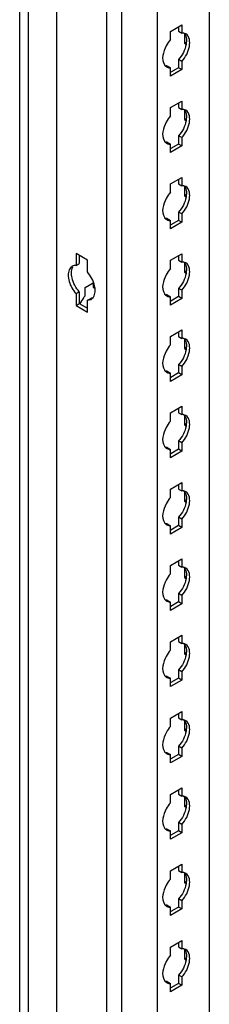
# Model space of a CAD drawing. Header units: millimetres. Extents: x 474 to 1323, y 193 to 2316.
# Tile 7 of 26: x 475 to 526, y 999 to 1263. Entities that reach past the tile are written whole.
import ezdxf

# ---------------------------------------------------------------- set-up
doc = ezdxf.new("R2010")
doc.units = ezdxf.units.MM
doc.header["$LTSCALE"] = 163.170487
doc.layers.get('0').update_dxf_attribs({"linetype": 'CONTINUOUS'})

msp = doc.modelspace()

# ---------------------------------------------------------------- linework, layer by layer
at = {"color": 7}
for p, q in [((475.38, 596.54), (475.38, 2104.62)), ((477.63, 2103.32), (477.63, 595.24)), ((485.18, 2099.65), (485.18, 595.24)), ((498.71, 583.07), (498.71, 2091.84)), ((502.55, 2089.62), (502.55, 582.15)), ((512.17, 2084.07), (512.17, 587.7)), ((526.06, 2076.05), (526.06, 597.36)), ((515.7, 1259.56), (518.74, 1261.32)), ((515.7, 1257.34), (515.7, 1259.56)), ((517.86, 1260.81), (517.86, 1259.6)), ((517.86, 1259.6), (518.74, 1259.09)), ((518.74, 1261.32), (518.74, 1259.09)), ((519.42, 1258.85), (519.42, 1256.36)), ((519.86, 1256.61), (519.42, 1256.36)), ((519.42, 1256.36), (519.86, 1256.1)), ((517.86, 1252.05), (517.86, 1249.83)), ((518.74, 1251.54), (517.86, 1252.05)), ((518.74, 1251.54), (518.74, 1249.32)), ((514.82, 1250.3), (515.7, 1249.79)), ((515.7, 1247.56), (515.7, 1249.79)), ((518.74, 1249.32), (515.7, 1247.56)), ((517.86, 1249.83), (515.78, 1248.63)), ((518.74, 1249.32), (517.86, 1249.83)), ((515.7, 1239.15), (518.74, 1240.91)), ((518.74, 1240.91), (518.74, 1238.68)), ((515.7, 1236.93), (515.7, 1239.15)), ((517.86, 1240.4), (517.86, 1239.19)), ((517.86, 1239.19), (518.74, 1238.68)), ((519.42, 1238.44), (519.42, 1235.95)), ((519.86, 1236.2), (519.42, 1235.95)), ((519.42, 1235.95), (519.86, 1235.69)), ((517.86, 1231.64), (517.86, 1229.41)), ((518.74, 1231.13), (517.86, 1231.64)), ((518.74, 1231.13), (518.74, 1228.9)), ((514.82, 1229.88), (515.7, 1229.37)), ((515.7, 1227.15), (515.7, 1229.37)), ((518.74, 1228.9), (515.7, 1227.15)), ((517.86, 1229.41), (515.78, 1228.21)), ((518.74, 1228.9), (517.86, 1229.41)), ((515.7, 1218.74), (518.74, 1220.49)), ((517.86, 1219.98), (517.86, 1218.78)), ((518.74, 1220.49), (518.74, 1218.27)), ((515.7, 1216.51), (515.7, 1218.74)), ((517.86, 1218.78), (518.74, 1218.27)), ((519.42, 1218.03), (519.42, 1215.53)), ((519.86, 1215.79), (519.42, 1215.53)), ((519.42, 1215.53), (519.86, 1215.28)), ((514.82, 1209.47), (515.7, 1208.96)), ((517.86, 1211.23), (517.86, 1209)), ((518.74, 1210.72), (517.86, 1211.23)), ((518.74, 1210.72), (518.74, 1208.49)), ((515.7, 1206.74), (515.7, 1208.96)), ((518.74, 1208.49), (515.7, 1206.74)), ((517.86, 1209), (515.78, 1207.8)), ((518.74, 1208.49), (517.86, 1209)), ((490.43, 1200.1), (490.43, 1196.94)), ((493.46, 1198.35), (490.43, 1200.1)), ((491.31, 1199.59), (491.31, 1197.45)), ((515.7, 1198.33), (518.74, 1200.08)), ((517.86, 1199.57), (517.86, 1198.37)), ((518.74, 1200.08), (518.74, 1197.86)), ((490.43, 1196.94), (491.31, 1197.45)), ((493.46, 1195.19), (493.46, 1198.35)), ((515.7, 1196.1), (515.7, 1198.33)), ((517.86, 1198.37), (518.74, 1197.86)), ((519.42, 1197.62), (519.42, 1195.12)), ((519.86, 1195.37), (519.42, 1195.12)), ((519.42, 1195.12), (519.86, 1194.87)), ((492.9, 1191.08), (495.06, 1192.32)), ((492.9, 1188.85), (492.9, 1191.08)), ((495.06, 1192.46), (495.06, 1191.12)), ((495.06, 1191.12), (495.45, 1190.89)), ((517.86, 1190.81), (517.86, 1188.59)), ((518.74, 1190.3), (517.86, 1190.81)), ((491.31, 1189.89), (490.43, 1189.38)), ((490.43, 1189.38), (490.43, 1186.22)), ((491.31, 1189.89), (491.31, 1186.73)), ((493.46, 1187.63), (494.35, 1188.14)), ((514.82, 1189.06), (515.7, 1188.55)), ((515.7, 1186.32), (515.7, 1188.55)), ((518.74, 1188.08), (515.7, 1186.32)), ((517.86, 1188.59), (515.78, 1187.39)), ((518.74, 1188.08), (517.86, 1188.59)), ((518.74, 1190.3), (518.74, 1188.08)), ((490.43, 1186.22), (491.31, 1186.73)), ((490.43, 1186.22), (493.46, 1184.47)), ((491.31, 1186.73), (493.46, 1185.49)), ((493.46, 1187.63), (494.5, 1187.87)), ((493.46, 1184.47), (493.46, 1187.63)), ((515.7, 1177.91), (518.74, 1179.67)), ((515.7, 1175.69), (515.7, 1177.91)), ((517.86, 1179.16), (517.86, 1177.95)), ((517.86, 1177.95), (518.74, 1177.44)), ((518.74, 1179.67), (518.74, 1177.44)), ((519.42, 1177.2), (519.42, 1174.71)), ((519.86, 1174.96), (519.42, 1174.71)), ((519.42, 1174.71), (519.86, 1174.45)), ((517.86, 1170.4), (517.86, 1168.18)), ((518.74, 1169.89), (517.86, 1170.4)), ((518.74, 1169.89), (518.74, 1167.67)), ((514.82, 1168.65), (515.7, 1168.14)), ((515.7, 1165.91), (515.7, 1168.14)), ((518.74, 1167.67), (515.7, 1165.91)), ((517.86, 1168.18), (515.78, 1166.98)), ((518.74, 1167.67), (517.86, 1168.18)), ((515.7, 1157.5), (518.74, 1159.26)), ((518.74, 1159.26), (518.74, 1157.03)), ((515.7, 1155.28), (515.7, 1157.5)), ((517.86, 1158.75), (517.86, 1157.54)), ((517.86, 1157.54), (518.74, 1157.03)), ((519.42, 1156.79), (519.42, 1154.3)), ((519.86, 1154.55), (519.42, 1154.3)), ((519.42, 1154.3), (519.86, 1154.04)), ((517.86, 1149.99), (517.86, 1147.76)), ((518.74, 1149.48), (517.86, 1149.99)), ((518.74, 1149.48), (518.74, 1147.25)), ((514.82, 1148.23), (515.7, 1147.72)), ((515.7, 1145.5), (515.7, 1147.72)), ((518.74, 1147.25), (515.7, 1145.5)), ((517.86, 1147.76), (515.78, 1146.56)), ((518.74, 1147.25), (517.86, 1147.76)), ((515.7, 1137.09), (518.74, 1138.84)), ((517.86, 1138.33), (517.86, 1137.13)), ((518.74, 1138.84), (518.74, 1136.62)), ((515.7, 1134.86), (515.7, 1137.09)), ((517.86, 1137.13), (518.74, 1136.62)), ((519.42, 1136.38), (519.42, 1133.88)), ((519.86, 1134.14), (519.42, 1133.88)), ((519.42, 1133.88), (519.86, 1133.63)), ((514.82, 1127.82), (515.7, 1127.31)), ((517.86, 1127.35), (515.78, 1126.15)), ((517.86, 1129.58), (517.86, 1127.35)), ((518.74, 1129.07), (517.86, 1129.58)), ((518.74, 1126.84), (517.86, 1127.35)), ((518.74, 1129.07), (518.74, 1126.84)), ((515.7, 1125.09), (515.7, 1127.31)), ((518.74, 1126.84), (515.7, 1125.09)), ((515.7, 1116.68), (518.74, 1118.43)), ((517.86, 1117.92), (517.86, 1116.72)), ((518.74, 1118.43), (518.74, 1116.21)), ((515.7, 1114.45), (515.7, 1116.68)), ((517.86, 1116.72), (518.74, 1116.21)), ((519.42, 1115.97), (519.42, 1113.47)), ((519.86, 1113.72), (519.42, 1113.47)), ((519.42, 1113.47), (519.86, 1113.22)), ((517.86, 1109.16), (517.86, 1106.94)), ((518.74, 1108.65), (517.86, 1109.16)), ((514.82, 1107.41), (515.7, 1106.9)), ((515.7, 1104.67), (515.7, 1106.9)), ((518.74, 1106.43), (515.7, 1104.67)), ((517.86, 1106.94), (515.78, 1105.74)), ((518.74, 1106.43), (517.86, 1106.94)), ((518.74, 1108.65), (518.74, 1106.43)), ((515.7, 1096.26), (518.74, 1098.02)), ((515.7, 1094.04), (515.7, 1096.26)), ((517.86, 1097.51), (517.86, 1096.3)), ((517.86, 1096.3), (518.74, 1095.79)), ((518.74, 1098.02), (518.74, 1095.79)), ((519.42, 1095.55), (519.42, 1093.06)), ((519.86, 1093.31), (519.42, 1093.06)), ((519.42, 1093.06), (519.86, 1092.8)), ((517.86, 1088.75), (517.86, 1086.53)), ((518.74, 1088.24), (517.86, 1088.75)), ((518.74, 1088.24), (518.74, 1086.02)), ((514.82, 1087), (515.7, 1086.49)), ((515.7, 1084.26), (515.7, 1086.49)), ((518.74, 1086.02), (515.7, 1084.26)), ((517.86, 1086.53), (515.78, 1085.33)), ((518.74, 1086.02), (517.86, 1086.53)), ((515.7, 1075.85), (518.74, 1077.61)), ((518.74, 1077.61), (518.74, 1075.38)), ((515.7, 1073.62), (515.7, 1075.85)), ((517.86, 1077.1), (517.86, 1075.89)), ((517.86, 1075.89), (518.74, 1075.38)), ((519.42, 1075.14), (519.42, 1072.65)), ((519.86, 1072.9), (519.42, 1072.65)), ((519.42, 1072.65), (519.86, 1072.39)), ((517.86, 1068.34), (517.86, 1066.11)), ((518.74, 1067.83), (517.86, 1068.34)), ((518.74, 1067.83), (518.74, 1065.6)), ((514.82, 1066.58), (515.7, 1066.07)), ((515.7, 1063.85), (515.7, 1066.07)), ((518.74, 1065.6), (515.7, 1063.85)), ((517.86, 1066.11), (515.78, 1064.91)), ((518.74, 1065.6), (517.86, 1066.11)), ((515.7, 1055.44), (518.74, 1057.19)), ((517.86, 1056.68), (517.86, 1055.48)), ((518.74, 1057.19), (518.74, 1054.97)), ((515.7, 1053.21), (515.7, 1055.44)), ((517.86, 1055.48), (518.74, 1054.97)), ((519.42, 1054.73), (519.42, 1052.23)), ((519.86, 1052.49), (519.42, 1052.23)), ((519.42, 1052.23), (519.86, 1051.98)), ((514.82, 1046.17), (515.7, 1045.66)), ((517.86, 1045.7), (515.78, 1044.5)), ((517.86, 1047.93), (517.86, 1045.7)), ((518.74, 1047.42), (517.86, 1047.93)), ((518.74, 1045.19), (517.86, 1045.7)), ((518.74, 1047.42), (518.74, 1045.19)), ((515.7, 1043.43), (515.7, 1045.66)), ((518.74, 1045.19), (515.7, 1043.43)), ((515.7, 1035.02), (518.74, 1036.78)), ((517.86, 1036.27), (517.86, 1035.07)), ((518.74, 1036.78), (518.74, 1034.56)), ((515.7, 1032.8), (515.7, 1035.02)), ((517.86, 1035.07), (518.74, 1034.56)), ((519.42, 1034.32), (519.42, 1031.82)), ((519.86, 1032.07), (519.42, 1031.82)), ((519.42, 1031.82), (519.86, 1031.57)), ((517.86, 1027.51), (517.86, 1025.29)), ((518.74, 1027), (517.86, 1027.51)), ((514.82, 1025.76), (515.7, 1025.25)), ((515.7, 1023.02), (515.7, 1025.25)), ((518.74, 1024.78), (515.7, 1023.02)), ((517.86, 1025.29), (515.78, 1024.09)), ((518.74, 1024.78), (517.86, 1025.29)), ((518.74, 1027), (518.74, 1024.78)), ((515.7, 1014.61), (518.74, 1016.37)), ((515.7, 1012.39), (515.7, 1014.61)), ((517.86, 1015.86), (517.86, 1014.65)), ((517.86, 1014.65), (518.74, 1014.14)), ((518.74, 1016.37), (518.74, 1014.14)), ((519.42, 1013.9), (519.42, 1011.41)), ((519.86, 1011.66), (519.42, 1011.41)), ((519.42, 1011.41), (519.86, 1011.15)), ((517.86, 1007.1), (517.86, 1004.88)), ((518.74, 1006.59), (517.86, 1007.1)), ((518.74, 1006.59), (518.74, 1004.37)), ((514.82, 1005.35), (515.7, 1004.84)), ((515.7, 1002.61), (515.7, 1004.84)), ((518.74, 1004.37), (515.7, 1002.61)), ((517.86, 1004.88), (515.78, 1003.68)), ((518.74, 1004.37), (517.86, 1004.88))]:
    msp.add_line(p, q, dxfattribs=at)
for centre, radius, start, end in [((515.53, 1251.51), 1.71, 226.6668, 240.1461), ((515.53, 1231.1), 1.71, 226.6668, 240.1461), ((515.53, 1210.68), 1.71, 226.6668, 240.1461), ((499.48, 1183.03), 8.78, 143.6672, 156.1435), ((498.96, 1183.43), 8.13, 138.1553, 143.7514), ((515.53, 1190.27), 1.71, 226.6668, 240.1461), ((515.53, 1169.86), 1.71, 226.6668, 240.1461), ((515.53, 1149.45), 1.71, 226.6668, 240.1461), ((515.53, 1129.03), 1.71, 226.6668, 240.1461), ((515.53, 1108.62), 1.71, 226.6668, 240.1461), ((515.53, 1088.21), 1.71, 226.6668, 240.1461), ((515.53, 1067.8), 1.71, 226.6668, 240.1461), ((515.53, 1047.38), 1.71, 226.6668, 240.1461), ((515.53, 1026.97), 1.71, 226.6668, 240.1461), ((515.53, 1006.56), 1.71, 226.6668, 240.1461)]:
    msp.add_arc(centre, radius, start, end, dxfattribs=at)
for points, knots in [([(519.16, 1259.07), (519.09, 1259.08), (518.95, 1259.1), (518.81, 1259.1), (518.74, 1259.09)], [0, 0, 0, 0, 0.493256, 1, 1, 1, 1]), ([(515.7, 1257.34), (515.25, 1256.83), (513.94, 1254.95), (513.15, 1252.06), (514.05, 1250.64)], [0, 0, 0, 0, 0.288497, 1, 1, 1, 1]), ([(514.05, 1250.64), (514.09, 1250.57), (514.18, 1250.44), (514.29, 1250.32), (514.35, 1250.26)], [0, 0, 0, 0, 0.507362, 1, 1, 1, 1]), ([(514.82, 1250.3), (514.75, 1250.29), (514.61, 1250.29), (514.48, 1250.31), (514.41, 1250.32)], [0, 0, 0, 0, 0.506746, 1, 1, 1, 1]), ([(515.21, 1249.82), (515.29, 1249.81), (515.46, 1249.78), (515.62, 1249.78), (515.7, 1249.79)], [0, 0, 0, 0, 0.492174, 1, 1, 1, 1]), ([(519.16, 1238.66), (519.09, 1238.67), (518.95, 1238.68), (518.81, 1238.68), (518.74, 1238.68)], [0, 0, 0, 0, 0.493256, 1, 1, 1, 1]), ([(515.7, 1236.93), (515.25, 1236.42), (513.94, 1234.53), (513.15, 1231.65), (514.05, 1230.23)], [0, 0, 0, 0, 0.288497, 1, 1, 1, 1]), ([(514.05, 1230.23), (514.09, 1230.16), (514.18, 1230.02), (514.29, 1229.91), (514.35, 1229.85)], [0, 0, 0, 0, 0.507362, 1, 1, 1, 1]), ([(514.82, 1229.88), (514.75, 1229.88), (514.61, 1229.88), (514.48, 1229.9), (514.41, 1229.91)], [0, 0, 0, 0, 0.506746, 1, 1, 1, 1]), ([(515.21, 1229.41), (515.29, 1229.39), (515.46, 1229.37), (515.62, 1229.37), (515.7, 1229.37)], [0, 0, 0, 0, 0.492174, 1, 1, 1, 1]), ([(519.16, 1218.25), (519.09, 1218.26), (518.95, 1218.27), (518.81, 1218.27), (518.74, 1218.27)], [0, 0, 0, 0, 0.493256, 1, 1, 1, 1]), ([(515.7, 1216.51), (515.25, 1216.01), (513.94, 1214.12), (513.15, 1211.23), (514.05, 1209.81)], [0, 0, 0, 0, 0.288497, 1, 1, 1, 1]), ([(514.05, 1209.81), (514.09, 1209.74), (514.18, 1209.61), (514.29, 1209.49), (514.35, 1209.44)], [0, 0, 0, 0, 0.507362, 1, 1, 1, 1]), ([(514.82, 1209.47), (514.75, 1209.47), (514.61, 1209.47), (514.48, 1209.48), (514.41, 1209.49)], [0, 0, 0, 0, 0.506746, 1, 1, 1, 1]), ([(515.21, 1209), (515.29, 1208.98), (515.46, 1208.96), (515.62, 1208.96), (515.7, 1208.96)], [0, 0, 0, 0, 0.492174, 1, 1, 1, 1]), ([(490.43, 1196.94), (490.34, 1196.94), (490.17, 1196.94), (490.01, 1196.91), (489.92, 1196.9)], [0, 0, 0, 0, 0.508233, 1, 1, 1, 1]), ([(515.7, 1196.1), (515.25, 1195.59), (513.94, 1193.71), (513.15, 1190.82), (514.05, 1189.4)], [0, 0, 0, 0, 0.288497, 1, 1, 1, 1]), ([(519.16, 1197.83), (519.09, 1197.84), (518.95, 1197.86), (518.81, 1197.86), (518.74, 1197.86)], [0, 0, 0, 0, 0.493256, 1, 1, 1, 1]), ([(491.31, 1189.89), (490.37, 1190.94), (489.46, 1192.64), (489.22, 1194.46), (489.22, 1194.88)], [0, 0, 0, 0, 0.769827, 1, 1, 1, 1]), ([(495.55, 1190.2), (495.55, 1190.62), (495.32, 1192.44), (494.4, 1194.14), (493.46, 1195.19)], [0, 0, 0, 0, 0.230172, 1, 1, 1, 1]), ([(494.85, 1188.18), (494.77, 1188.16), (494.6, 1188.14), (494.43, 1188.14), (494.35, 1188.14)], [0, 0, 0, 0, 0.491766, 1, 1, 1, 1]), ([(494.5, 1187.87), (494.57, 1187.91), (494.7, 1188), (494.82, 1188.11), (494.88, 1188.17)], [0, 0, 0, 0, 0.496927, 1, 1, 1, 1]), ([(514.05, 1189.4), (514.09, 1189.33), (514.18, 1189.2), (514.29, 1189.08), (514.35, 1189.03)], [0, 0, 0, 0, 0.507362, 1, 1, 1, 1]), ([(514.82, 1189.06), (514.75, 1189.06), (514.61, 1189.06), (514.48, 1189.07), (514.41, 1189.08)], [0, 0, 0, 0, 0.506746, 1, 1, 1, 1]), ([(515.21, 1188.59), (515.29, 1188.57), (515.46, 1188.55), (515.62, 1188.54), (515.7, 1188.55)], [0, 0, 0, 0, 0.492174, 1, 1, 1, 1]), ([(519.16, 1177.42), (519.09, 1177.43), (518.95, 1177.45), (518.81, 1177.45), (518.74, 1177.44)], [0, 0, 0, 0, 0.493256, 1, 1, 1, 1]), ([(515.7, 1175.69), (515.25, 1175.18), (513.94, 1173.3), (513.15, 1170.41), (514.05, 1168.99)], [0, 0, 0, 0, 0.288497, 1, 1, 1, 1]), ([(514.05, 1168.99), (514.09, 1168.92), (514.18, 1168.79), (514.29, 1168.67), (514.35, 1168.61)], [0, 0, 0, 0, 0.507362, 1, 1, 1, 1]), ([(514.82, 1168.65), (514.75, 1168.64), (514.61, 1168.64), (514.48, 1168.66), (514.41, 1168.67)], [0, 0, 0, 0, 0.506746, 1, 1, 1, 1]), ([(515.21, 1168.17), (515.29, 1168.16), (515.46, 1168.13), (515.62, 1168.13), (515.7, 1168.14)], [0, 0, 0, 0, 0.492174, 1, 1, 1, 1]), ([(519.16, 1157.01), (519.09, 1157.02), (518.95, 1157.03), (518.81, 1157.03), (518.74, 1157.03)], [0, 0, 0, 0, 0.493256, 1, 1, 1, 1]), ([(515.7, 1155.28), (515.25, 1154.77), (513.94, 1152.88), (513.15, 1150), (514.05, 1148.58)], [0, 0, 0, 0, 0.288497, 1, 1, 1, 1]), ([(514.05, 1148.58), (514.09, 1148.51), (514.18, 1148.37), (514.29, 1148.26), (514.35, 1148.2)], [0, 0, 0, 0, 0.507362, 1, 1, 1, 1]), ([(514.82, 1148.23), (514.75, 1148.23), (514.61, 1148.23), (514.48, 1148.25), (514.41, 1148.26)], [0, 0, 0, 0, 0.506746, 1, 1, 1, 1]), ([(515.21, 1147.76), (515.29, 1147.74), (515.46, 1147.72), (515.62, 1147.72), (515.7, 1147.72)], [0, 0, 0, 0, 0.492174, 1, 1, 1, 1]), ([(519.16, 1136.6), (519.09, 1136.61), (518.95, 1136.62), (518.81, 1136.62), (518.74, 1136.62)], [0, 0, 0, 0, 0.493256, 1, 1, 1, 1]), ([(515.7, 1134.86), (515.25, 1134.36), (513.94, 1132.47), (513.15, 1129.58), (514.05, 1128.16)], [0, 0, 0, 0, 0.288497, 1, 1, 1, 1]), ([(514.05, 1128.16), (514.09, 1128.09), (514.18, 1127.96), (514.29, 1127.84), (514.35, 1127.79)], [0, 0, 0, 0, 0.507362, 1, 1, 1, 1]), ([(514.82, 1127.82), (514.75, 1127.82), (514.61, 1127.82), (514.48, 1127.83), (514.41, 1127.84)], [0, 0, 0, 0, 0.506746, 1, 1, 1, 1]), ([(515.21, 1127.35), (515.29, 1127.33), (515.46, 1127.31), (515.62, 1127.31), (515.7, 1127.31)], [0, 0, 0, 0, 0.492174, 1, 1, 1, 1]), ([(515.7, 1114.45), (515.25, 1113.94), (513.94, 1112.06), (513.15, 1109.17), (514.05, 1107.75)], [0, 0, 0, 0, 0.288497, 1, 1, 1, 1]), ([(519.16, 1116.18), (519.09, 1116.19), (518.95, 1116.21), (518.81, 1116.21), (518.74, 1116.21)], [0, 0, 0, 0, 0.493256, 1, 1, 1, 1]), ([(514.05, 1107.75), (514.09, 1107.68), (514.18, 1107.55), (514.29, 1107.43), (514.35, 1107.38)], [0, 0, 0, 0, 0.507362, 1, 1, 1, 1]), ([(514.82, 1107.41), (514.75, 1107.41), (514.61, 1107.41), (514.48, 1107.42), (514.41, 1107.43)], [0, 0, 0, 0, 0.506746, 1, 1, 1, 1]), ([(515.21, 1106.93), (515.29, 1106.92), (515.46, 1106.9), (515.62, 1106.89), (515.7, 1106.9)], [0, 0, 0, 0, 0.492174, 1, 1, 1, 1]), ([(519.16, 1095.77), (519.09, 1095.78), (518.95, 1095.79), (518.81, 1095.8), (518.74, 1095.79)], [0, 0, 0, 0, 0.493256, 1, 1, 1, 1]), ([(515.7, 1094.04), (515.25, 1093.53), (513.94, 1091.65), (513.15, 1088.76), (514.05, 1087.34)], [0, 0, 0, 0, 0.288497, 1, 1, 1, 1]), ([(514.05, 1087.34), (514.09, 1087.27), (514.18, 1087.14), (514.29, 1087.02), (514.35, 1086.96)], [0, 0, 0, 0, 0.507362, 1, 1, 1, 1]), ([(514.82, 1087), (514.75, 1086.99), (514.61, 1086.99), (514.48, 1087.01), (514.41, 1087.02)], [0, 0, 0, 0, 0.506746, 1, 1, 1, 1]), ([(515.21, 1086.52), (515.29, 1086.51), (515.46, 1086.48), (515.62, 1086.48), (515.7, 1086.49)], [0, 0, 0, 0, 0.492174, 1, 1, 1, 1]), ([(519.16, 1075.36), (519.09, 1075.37), (518.95, 1075.38), (518.81, 1075.38), (518.74, 1075.38)], [0, 0, 0, 0, 0.493256, 1, 1, 1, 1]), ([(515.7, 1073.62), (515.25, 1073.12), (513.94, 1071.23), (513.15, 1068.35), (514.05, 1066.93)], [0, 0, 0, 0, 0.288497, 1, 1, 1, 1]), ([(514.05, 1066.93), (514.09, 1066.86), (514.18, 1066.72), (514.29, 1066.6), (514.35, 1066.55)], [0, 0, 0, 0, 0.507362, 1, 1, 1, 1]), ([(514.82, 1066.58), (514.75, 1066.58), (514.61, 1066.58), (514.48, 1066.6), (514.41, 1066.61)], [0, 0, 0, 0, 0.506746, 1, 1, 1, 1]), ([(515.21, 1066.11), (515.29, 1066.09), (515.46, 1066.07), (515.62, 1066.07), (515.7, 1066.07)], [0, 0, 0, 0, 0.492174, 1, 1, 1, 1]), ([(519.16, 1054.94), (519.09, 1054.96), (518.95, 1054.97), (518.81, 1054.97), (518.74, 1054.97)], [0, 0, 0, 0, 0.493256, 1, 1, 1, 1]), ([(515.7, 1053.21), (515.25, 1052.7), (513.94, 1050.82), (513.15, 1047.93), (514.05, 1046.51)], [0, 0, 0, 0, 0.288497, 1, 1, 1, 1]), ([(514.05, 1046.51), (514.09, 1046.44), (514.18, 1046.31), (514.29, 1046.19), (514.35, 1046.14)], [0, 0, 0, 0, 0.507362, 1, 1, 1, 1]), ([(514.82, 1046.17), (514.75, 1046.17), (514.61, 1046.17), (514.48, 1046.18), (514.41, 1046.19)], [0, 0, 0, 0, 0.506746, 1, 1, 1, 1]), ([(515.21, 1045.7), (515.29, 1045.68), (515.46, 1045.66), (515.62, 1045.66), (515.7, 1045.66)], [0, 0, 0, 0, 0.492174, 1, 1, 1, 1]), ([(515.7, 1032.8), (515.25, 1032.29), (513.94, 1030.41), (513.15, 1027.52), (514.05, 1026.1)], [0, 0, 0, 0, 0.288497, 1, 1, 1, 1]), ([(519.16, 1034.53), (519.09, 1034.54), (518.95, 1034.56), (518.81, 1034.56), (518.74, 1034.56)], [0, 0, 0, 0, 0.493256, 1, 1, 1, 1]), ([(514.05, 1026.1), (514.09, 1026.03), (514.18, 1025.9), (514.29, 1025.78), (514.35, 1025.73)], [0, 0, 0, 0, 0.507362, 1, 1, 1, 1]), ([(514.82, 1025.76), (514.75, 1025.76), (514.61, 1025.76), (514.48, 1025.77), (514.41, 1025.78)], [0, 0, 0, 0, 0.506746, 1, 1, 1, 1]), ([(515.21, 1025.28), (515.29, 1025.27), (515.46, 1025.25), (515.62, 1025.24), (515.7, 1025.25)], [0, 0, 0, 0, 0.492174, 1, 1, 1, 1]), ([(519.16, 1014.12), (519.09, 1014.13), (518.95, 1014.14), (518.81, 1014.15), (518.74, 1014.14)], [0, 0, 0, 0, 0.493256, 1, 1, 1, 1]), ([(515.7, 1012.39), (515.25, 1011.88), (513.94, 1009.99), (513.15, 1007.11), (514.05, 1005.69)], [0, 0, 0, 0, 0.288497, 1, 1, 1, 1]), ([(514.05, 1005.69), (514.09, 1005.62), (514.18, 1005.49), (514.29, 1005.37), (514.35, 1005.31)], [0, 0, 0, 0, 0.507362, 1, 1, 1, 1]), ([(514.82, 1005.35), (514.75, 1005.34), (514.61, 1005.34), (514.48, 1005.36), (514.41, 1005.37)], [0, 0, 0, 0, 0.506746, 1, 1, 1, 1]), ([(515.21, 1004.87), (515.29, 1004.86), (515.46, 1004.83), (515.62, 1004.83), (515.7, 1004.84)], [0, 0, 0, 0, 0.492174, 1, 1, 1, 1])]:
    msp.add_open_spline(points, degree=3, knots=knots, dxfattribs=at)
for points in [[(519.77, 1258.86), (519.59, 1258.96), (519.37, 1259.04), (519.16, 1259.07)], [(519.21, 1259.13), (519.55, 1258.81), (519.76, 1258.36), (519.86, 1257.91)], [(520.74, 1257.4), (520.61, 1257.97), (520.28, 1258.57), (519.77, 1258.86)], [(519.86, 1257.91), (519.99, 1257.3), (519.96, 1256.66), (519.86, 1256.05)], [(520.74, 1255.54), (520.85, 1256.15), (520.87, 1256.79), (520.74, 1257.4)], [(519.86, 1256.05), (519.59, 1254.58), (518.86, 1253.16), (517.86, 1252.05)], [(518.74, 1251.54), (519.74, 1252.65), (520.48, 1254.07), (520.74, 1255.54)], [(514.68, 1250.02), (514.84, 1249.93), (515.03, 1249.86), (515.21, 1249.82)], [(519.77, 1238.44), (519.59, 1238.55), (519.37, 1238.62), (519.16, 1238.66)], [(519.21, 1238.71), (519.55, 1238.4), (519.76, 1237.95), (519.86, 1237.5)], [(520.74, 1236.99), (520.61, 1237.56), (520.28, 1238.15), (519.77, 1238.44)], [(519.86, 1235.63), (519.59, 1234.17), (518.86, 1232.75), (517.86, 1231.64)], [(519.86, 1237.5), (519.99, 1236.89), (519.96, 1236.25), (519.86, 1235.63)], [(520.74, 1235.13), (520.85, 1235.74), (520.87, 1236.38), (520.74, 1236.99)], [(518.74, 1231.13), (519.74, 1232.24), (520.48, 1233.66), (520.74, 1235.13)], [(514.68, 1229.61), (514.84, 1229.52), (515.03, 1229.45), (515.21, 1229.41)], [(519.77, 1218.03), (519.59, 1218.14), (519.37, 1218.21), (519.16, 1218.25)], [(519.21, 1218.3), (519.55, 1217.99), (519.76, 1217.53), (519.86, 1217.09)], [(520.74, 1216.58), (520.61, 1217.14), (520.28, 1217.74), (519.77, 1218.03)], [(519.86, 1217.09), (519.99, 1216.48), (519.96, 1215.83), (519.86, 1215.22)], [(519.86, 1215.22), (519.59, 1213.76), (518.86, 1212.33), (517.86, 1211.23)], [(518.74, 1210.72), (519.74, 1211.82), (520.48, 1213.25), (520.74, 1214.71)], [(520.74, 1214.71), (520.85, 1215.32), (520.87, 1215.97), (520.74, 1216.58)], [(514.68, 1209.2), (514.84, 1209.1), (515.03, 1209.04), (515.21, 1209)], [(489.4, 1196.7), (489.04, 1196.49), (488.76, 1196.14), (488.6, 1195.76)], [(489.22, 1194.88), (489.22, 1195.44), (489.32, 1196.04), (489.61, 1196.53)], [(489.92, 1196.9), (489.74, 1196.86), (489.56, 1196.79), (489.4, 1196.7)], [(519.77, 1197.62), (519.59, 1197.73), (519.37, 1197.8), (519.16, 1197.83)], [(519.21, 1197.89), (519.55, 1197.57), (519.76, 1197.12), (519.86, 1196.67)], [(520.74, 1196.16), (520.61, 1196.73), (520.28, 1197.33), (519.77, 1197.62)], [(519.86, 1196.67), (519.99, 1196.07), (519.96, 1195.42), (519.86, 1194.81)], [(520.74, 1194.3), (520.85, 1194.91), (520.87, 1195.56), (520.74, 1196.16)], [(488.4, 1195.07), (488.36, 1194.83), (488.34, 1194.6), (488.34, 1194.37)], [(488.34, 1194.37), (488.34, 1193.8), (488.44, 1193.22), (488.6, 1192.67)], [(488.6, 1195.76), (488.5, 1195.54), (488.44, 1195.3), (488.4, 1195.07)], [(519.86, 1194.81), (519.59, 1193.34), (518.86, 1191.92), (517.86, 1190.81)], [(518.74, 1190.3), (519.74, 1191.41), (520.48, 1192.83), (520.74, 1194.3)], [(488.6, 1192.67), (488.77, 1192.07), (489.02, 1191.49), (489.32, 1190.94)], [(489.32, 1190.94), (489.63, 1190.38), (490, 1189.85), (490.43, 1189.38)], [(494.88, 1188.17), (495.06, 1188.35), (495.19, 1188.57), (495.29, 1188.81)], [(495.29, 1188.81), (495.48, 1189.24), (495.55, 1189.73), (495.55, 1190.2)], [(514.68, 1188.79), (514.84, 1188.69), (515.03, 1188.62), (515.21, 1188.59)], [(519.77, 1177.21), (519.59, 1177.31), (519.37, 1177.39), (519.16, 1177.42)], [(519.21, 1177.48), (519.55, 1177.16), (519.76, 1176.71), (519.86, 1176.26)], [(520.74, 1175.75), (520.61, 1176.32), (520.28, 1176.92), (519.77, 1177.21)], [(519.86, 1176.26), (519.99, 1175.65), (519.96, 1175.01), (519.86, 1174.4)], [(520.74, 1173.89), (520.85, 1174.5), (520.87, 1175.14), (520.74, 1175.75)], [(519.86, 1174.4), (519.59, 1172.93), (518.86, 1171.51), (517.86, 1170.4)], [(518.74, 1169.89), (519.74, 1171), (520.48, 1172.42), (520.74, 1173.89)], [(514.68, 1168.37), (514.84, 1168.28), (515.03, 1168.21), (515.21, 1168.17)], [(519.77, 1156.79), (519.59, 1156.9), (519.37, 1156.97), (519.16, 1157.01)], [(519.21, 1157.06), (519.55, 1156.75), (519.76, 1156.29), (519.86, 1155.85)], [(520.74, 1155.34), (520.61, 1155.91), (520.28, 1156.5), (519.77, 1156.79)], [(519.86, 1153.98), (519.59, 1152.52), (518.86, 1151.1), (517.86, 1149.99)], [(519.86, 1155.85), (519.99, 1155.24), (519.96, 1154.6), (519.86, 1153.98)], [(520.74, 1153.47), (520.85, 1154.09), (520.87, 1154.73), (520.74, 1155.34)], [(518.74, 1149.48), (519.74, 1150.59), (520.48, 1152.01), (520.74, 1153.47)], [(514.68, 1147.96), (514.84, 1147.87), (515.03, 1147.8), (515.21, 1147.76)], [(519.77, 1136.38), (519.59, 1136.49), (519.37, 1136.56), (519.16, 1136.6)], [(519.21, 1136.65), (519.55, 1136.34), (519.76, 1135.88), (519.86, 1135.43)], [(520.74, 1134.93), (520.61, 1135.49), (520.28, 1136.09), (519.77, 1136.38)], [(519.86, 1135.43), (519.99, 1134.83), (519.96, 1134.18), (519.86, 1133.57)], [(519.86, 1133.57), (519.59, 1132.11), (518.86, 1130.68), (517.86, 1129.58)], [(518.74, 1129.07), (519.74, 1130.17), (520.48, 1131.6), (520.74, 1133.06)], [(520.74, 1133.06), (520.85, 1133.67), (520.87, 1134.32), (520.74, 1134.93)], [(514.68, 1127.55), (514.84, 1127.45), (515.03, 1127.39), (515.21, 1127.35)], [(519.77, 1115.97), (519.59, 1116.08), (519.37, 1116.15), (519.16, 1116.18)], [(519.21, 1116.24), (519.55, 1115.92), (519.76, 1115.47), (519.86, 1115.02)], [(520.74, 1114.51), (520.61, 1115.08), (520.28, 1115.68), (519.77, 1115.97)], [(519.86, 1115.02), (519.99, 1114.42), (519.96, 1113.77), (519.86, 1113.16)], [(520.74, 1112.65), (520.85, 1113.26), (520.87, 1113.91), (520.74, 1114.51)], [(519.86, 1113.16), (519.59, 1111.69), (518.86, 1110.27), (517.86, 1109.16)], [(518.74, 1108.65), (519.74, 1109.76), (520.48, 1111.18), (520.74, 1112.65)], [(514.68, 1107.14), (514.84, 1107.04), (515.03, 1106.97), (515.21, 1106.93)], [(519.77, 1095.56), (519.59, 1095.66), (519.37, 1095.74), (519.16, 1095.77)], [(519.21, 1095.83), (519.55, 1095.51), (519.76, 1095.06), (519.86, 1094.61)], [(520.74, 1094.1), (520.61, 1094.67), (520.28, 1095.27), (519.77, 1095.56)], [(519.86, 1094.61), (519.99, 1094), (519.96, 1093.36), (519.86, 1092.75)], [(520.74, 1092.24), (520.85, 1092.85), (520.87, 1093.49), (520.74, 1094.1)], [(519.86, 1092.75), (519.59, 1091.28), (518.86, 1089.86), (517.86, 1088.75)], [(518.74, 1088.24), (519.74, 1089.35), (520.48, 1090.77), (520.74, 1092.24)], [(514.68, 1086.72), (514.84, 1086.63), (515.03, 1086.56), (515.21, 1086.52)], [(519.77, 1075.14), (519.59, 1075.25), (519.37, 1075.32), (519.16, 1075.36)], [(519.21, 1075.41), (519.55, 1075.1), (519.76, 1074.64), (519.86, 1074.2)], [(520.74, 1073.69), (520.61, 1074.26), (520.28, 1074.85), (519.77, 1075.14)], [(519.86, 1072.33), (519.59, 1070.87), (518.86, 1069.45), (517.86, 1068.34)], [(519.86, 1074.2), (519.99, 1073.59), (519.96, 1072.95), (519.86, 1072.33)], [(520.74, 1071.82), (520.85, 1072.44), (520.87, 1073.08), (520.74, 1073.69)], [(518.74, 1067.83), (519.74, 1068.94), (520.48, 1070.36), (520.74, 1071.82)], [(514.68, 1066.31), (514.84, 1066.22), (515.03, 1066.15), (515.21, 1066.11)], [(519.77, 1054.73), (519.59, 1054.84), (519.37, 1054.91), (519.16, 1054.94)], [(519.21, 1055), (519.55, 1054.69), (519.76, 1054.23), (519.86, 1053.78)], [(520.74, 1053.28), (520.61, 1053.84), (520.28, 1054.44), (519.77, 1054.73)], [(519.86, 1053.78), (519.99, 1053.18), (519.96, 1052.53), (519.86, 1051.92)], [(519.86, 1051.92), (519.59, 1050.46), (518.86, 1049.03), (517.86, 1047.93)], [(518.74, 1047.42), (519.74, 1048.52), (520.48, 1049.95), (520.74, 1051.41)], [(520.74, 1051.41), (520.85, 1052.02), (520.87, 1052.67), (520.74, 1053.28)], [(514.68, 1045.9), (514.84, 1045.8), (515.03, 1045.74), (515.21, 1045.7)], [(519.77, 1034.32), (519.59, 1034.43), (519.37, 1034.5), (519.16, 1034.53)], [(519.21, 1034.59), (519.55, 1034.27), (519.76, 1033.82), (519.86, 1033.37)], [(520.74, 1032.86), (520.61, 1033.43), (520.28, 1034.03), (519.77, 1034.32)], [(519.86, 1033.37), (519.99, 1032.77), (519.96, 1032.12), (519.86, 1031.51)], [(520.74, 1031), (520.85, 1031.61), (520.87, 1032.26), (520.74, 1032.86)], [(519.86, 1031.51), (519.59, 1030.04), (518.86, 1028.62), (517.86, 1027.51)], [(518.74, 1027), (519.74, 1028.11), (520.48, 1029.53), (520.74, 1031)], [(514.68, 1025.49), (514.84, 1025.39), (515.03, 1025.32), (515.21, 1025.28)], [(519.77, 1013.9), (519.59, 1014.01), (519.37, 1014.09), (519.16, 1014.12)], [(519.21, 1014.18), (519.55, 1013.86), (519.76, 1013.41), (519.86, 1012.96)], [(520.74, 1012.45), (520.61, 1013.02), (520.28, 1013.62), (519.77, 1013.9)], [(519.86, 1012.96), (519.99, 1012.35), (519.96, 1011.71), (519.86, 1011.1)], [(520.74, 1010.59), (520.85, 1011.2), (520.87, 1011.84), (520.74, 1012.45)], [(519.86, 1011.1), (519.59, 1009.63), (518.86, 1008.21), (517.86, 1007.1)], [(518.74, 1006.59), (519.74, 1007.7), (520.48, 1009.12), (520.74, 1010.59)], [(514.68, 1005.07), (514.84, 1004.98), (515.03, 1004.91), (515.21, 1004.87)]]:
    msp.add_open_spline(points, degree=3, dxfattribs=at)

doc.saveas('drawing.dxf')
